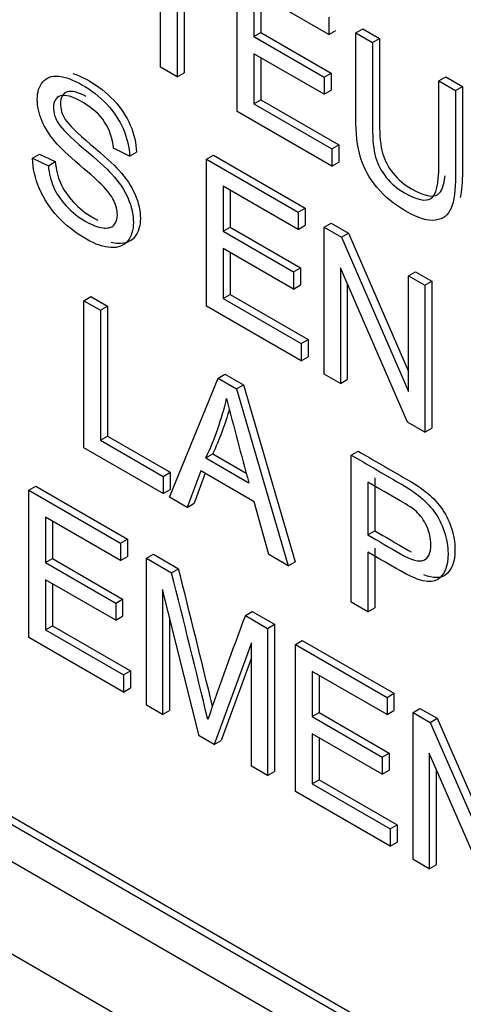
# Model space of a CAD drawing. Header units: inches. Extents: x 1 to 240, y -1 to 159.
# Tile 88 of 111: x 224.893 to 225.119, y 120.398 to 120.898. Entities that reach past the tile are written whole.
import ezdxf

# ---------------------------------------------------------------- set-up
doc = ezdxf.new("R2010")
doc.units = ezdxf.units.IN
doc.header["$MEASUREMENT"] = 0
doc.layers.add('Default', color=7, linetype='Continuous')
doc.layers.add('LAB20180', color=7, linetype='Continuous')

# ---------------------------------------------------------------- blocks, each defined once
blk = doc.blocks.new('SE1')
at = {"layer": 'LAB20180', "color": 7, "linetype": 'Continuous'}
for p, q in [((224.9645620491, 120.8737909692), (224.9645620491, 120.9396871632)), ((224.973083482, 120.9347673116), (224.973083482, 120.8688711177)), ((224.9766190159, 120.9327260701), (224.9766190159, 120.8709123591)), ((225.0035970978, 120.8512540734), (225.0035970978, 120.9259463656)), ((225.0502067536, 120.89024017), (225.0120754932, 120.9122552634)), ((225.0120754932, 120.9122552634), (225.0120754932, 120.889295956)), ((225.0156110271, 120.910214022), (225.0156110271, 120.8913371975)), ((225.0502067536, 120.8990362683), (225.0502067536, 120.89024017)), ((225.0120754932, 120.889295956), (225.0156110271, 120.8913371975)), ((225.0156110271, 120.8913371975), (225.0512891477, 120.870738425)), ((225.0502067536, 120.89024017), (225.0537422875, 120.8922814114)), ((225.0638496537, 120.8911595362), (225.0673851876, 120.8932007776)), ((225.0638496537, 120.8911595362), (225.0723710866, 120.8862396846)), ((225.0673851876, 120.8932007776), (225.0759066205, 120.8882809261)), ((225.0120754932, 120.889295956), (225.0477536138, 120.8686971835)), ((225.0723710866, 120.8862396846), (225.0759066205, 120.8882809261)), ((225.0477536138, 120.8599507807), (225.0120754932, 120.8805495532)), ((225.0120754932, 120.8805495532), (225.0120754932, 120.8551054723)), ((225.0156110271, 120.8785083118), (225.0156110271, 120.8571467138)), ((224.973083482, 120.8688711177), (224.9645620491, 120.8737909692)), ((224.973083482, 120.8688711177), (224.9766190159, 120.8709123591)), ((225.0477536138, 120.8686971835), (225.0512891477, 120.870738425)), ((225.0512891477, 120.870738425), (225.0512891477, 120.8619920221)), ((225.0477536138, 120.8686971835), (225.0477536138, 120.8599507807)), ((225.1060694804, 120.8667839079), (225.1096050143, 120.8688251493)), ((225.1060694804, 120.8667839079), (225.1145478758, 120.861888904)), ((225.1096050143, 120.8688251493), (225.1180834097, 120.8639301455)), ((225.0477536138, 120.8599507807), (225.0512891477, 120.8619920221)), ((225.1145478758, 120.861888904), (225.1180834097, 120.8639301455)), ((225.0120754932, 120.8551054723), (225.0156110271, 120.8571467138)), ((225.0156110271, 120.8571467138), (225.0552486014, 120.8342619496)), ((225.0517130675, 120.8234743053), (225.0035970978, 120.8512540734)), ((225.0120754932, 120.8551054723), (225.0517130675, 120.8322207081)), ((224.9487887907, 120.828558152), (224.9406116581, 120.8325834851)), ((224.9487887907, 120.828558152), (224.9523243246, 120.8305993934)), ((225.0517130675, 120.8322207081), (225.0552486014, 120.8342619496)), ((225.0517130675, 120.8322207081), (225.0517130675, 120.8234743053)), ((225.0552486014, 120.8342619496), (225.0552486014, 120.8255155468)), ((224.8994677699, 120.8274151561), (224.9030033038, 120.8294563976)), ((224.8994677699, 120.8274151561), (224.9075157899, 120.8236631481)), ((224.9030033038, 120.8294563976), (224.9110513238, 120.8257043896)), ((224.9075157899, 120.8236631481), (224.9110513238, 120.8257043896)), ((224.987952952, 120.8270175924), (224.9914884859, 120.8290588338)), ((224.987952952, 120.7523253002), (224.987952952, 120.8270175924)), ((224.987952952, 120.8270175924), (225.0345626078, 120.8001074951)), ((224.9914884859, 120.8290588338), (225.0380981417, 120.8021487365)), ((225.0517130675, 120.8234743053), (225.0552486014, 120.8255155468)), ((224.2068740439, 120.8169960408), (225.7978643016, 119.8984373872)), ((225.0345626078, 120.7913113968), (224.9964743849, 120.8133016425)), ((224.9964743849, 120.8133016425), (224.9964743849, 120.7903423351)), ((225.0000099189, 120.8112604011), (225.0000099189, 120.7923835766)), ((224.3362500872, 120.8080287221), (225.6614171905, 120.0429431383)), ((224.3397856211, 120.8100699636), (225.6649527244, 120.0449843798)), ((225.0345626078, 120.8001074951), (225.0380981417, 120.8021487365)), ((225.0380981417, 120.8021487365), (225.0380981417, 120.7933526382)), ((225.0345626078, 120.8001074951), (225.0345626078, 120.7913113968)), ((224.9964743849, 120.7903423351), (225.0000099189, 120.7923835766)), ((225.0000099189, 120.7923835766), (225.0356880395, 120.771784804)), ((225.0345626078, 120.7913113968), (225.0380981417, 120.7933526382)), ((225.0477751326, 120.7924792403), (225.0513106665, 120.7945204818)), ((225.0477751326, 120.7177869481), (225.0477751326, 120.7924792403)), ((225.0477751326, 120.7924792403), (225.0565547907, 120.7874103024)), ((225.0513106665, 120.7945204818), (225.0600903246, 120.7894515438)), ((224.3362500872, 120.7892493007), (225.6614171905, 120.0241637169)), ((224.9964743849, 120.7903423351), (225.0321525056, 120.7697435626)), ((225.0565547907, 120.7874103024), (225.0600903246, 120.7894515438)), ((225.0565547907, 120.7874103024), (225.0907265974, 120.7089411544)), ((225.0600903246, 120.7894515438), (225.0907265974, 120.7191010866)), ((225.0321525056, 120.7609971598), (224.9964743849, 120.7815959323)), ((224.9964743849, 120.7815959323), (224.9964743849, 120.7561518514)), ((225.0000099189, 120.7795546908), (225.0000099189, 120.7581930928)), ((225.0321525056, 120.7697435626), (225.0356880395, 120.771784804)), ((225.0356880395, 120.771784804), (225.0356880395, 120.7630384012)), ((225.0901671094, 120.6933119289), (225.0559953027, 120.7717313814)), ((225.0559953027, 120.7717313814), (225.0559953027, 120.7130410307)), ((225.0321525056, 120.7697435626), (225.0321525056, 120.7609971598)), ((225.0907265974, 120.7676812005), (225.0942621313, 120.769722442)), ((225.0907265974, 120.7089411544), (225.0907265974, 120.7676812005)), ((225.0907265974, 120.7676812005), (225.0989467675, 120.7629352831)), ((225.0942621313, 120.769722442), (225.1024823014, 120.7649765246)), ((225.0321525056, 120.7609971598), (225.0356880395, 120.7630384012)), ((225.0595308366, 120.7636178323), (225.0595308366, 120.7150822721)), ((225.0989467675, 120.7629352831), (225.1024823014, 120.7649765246)), ((225.0989467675, 120.7629352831), (225.0989467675, 120.6882429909)), ((225.1024823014, 120.7649765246), (225.1024823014, 120.6902842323)), ((224.9255700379, 120.7550734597), (224.9291055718, 120.7571147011)), ((224.9291055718, 120.7571147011), (224.9375839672, 120.7522196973)), ((224.9964743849, 120.7561518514), (225.0000099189, 120.7581930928)), ((224.9964743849, 120.7561518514), (225.0361119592, 120.7332670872)), ((225.0000099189, 120.7581930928), (225.0396474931, 120.7353083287)), ((224.9255700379, 120.6803811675), (224.9255700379, 120.7550734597)), ((224.9255700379, 120.7550734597), (224.9340484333, 120.7501784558)), ((224.9340484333, 120.7501784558), (224.9375839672, 120.7522196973)), ((224.9375839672, 120.7522196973), (224.9375839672, 120.6862738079)), ((225.0361119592, 120.7245206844), (224.987952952, 120.7523253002)), ((224.9340484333, 120.7501784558), (224.9340484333, 120.6842325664)), ((225.0361119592, 120.7332670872), (225.0396474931, 120.7353083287)), ((225.0361119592, 120.7332670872), (225.0361119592, 120.7245206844)), ((225.0396474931, 120.7353083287), (225.0396474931, 120.7265619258)), ((225.0361119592, 120.7245206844), (225.0396474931, 120.7265619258)), ((224.9690809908, 120.6552601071), (224.9937845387, 120.7156897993)), ((224.9937845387, 120.7156897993), (224.9973200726, 120.7177310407)), ((224.9937845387, 120.7156897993), (225.0032097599, 120.7102481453)), ((224.9973200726, 120.7177310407), (225.0067452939, 120.7122893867)), ((225.0559953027, 120.7130410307), (225.0477751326, 120.7177869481)), ((225.0032097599, 120.7102481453), (225.0067452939, 120.7122893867)), ((225.0067452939, 120.7122893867), (225.0329551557, 120.6224648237)), ((225.0559953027, 120.7130410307), (225.0595308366, 120.7150822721)), ((225.0032097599, 120.7102481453), (225.0294196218, 120.6204235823)), ((225.0989467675, 120.6882429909), (225.0901671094, 120.6933119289)), ((224.9340484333, 120.6842325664), (224.9375839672, 120.6862738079)), ((224.9375839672, 120.6862738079), (224.9694747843, 120.667861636)), ((225.0989467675, 120.6882429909), (225.1024823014, 120.6902842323)), ((224.9659392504, 120.6570739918), (224.9255700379, 120.6803811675)), ((224.9340484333, 120.6842325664), (224.9659392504, 120.6658203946)), ((224.9876301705, 120.6752128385), (224.9911657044, 120.67725408)), ((224.9911657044, 120.67725408), (225.0081844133, 120.6674283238)), ((225.0614395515, 120.6766291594), (225.0649750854, 120.6786704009)), ((225.0614395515, 120.6019368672), (225.0614395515, 120.6766291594)), ((224.9876301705, 120.6752128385), (225.0094932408, 120.662590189)), ((224.9659392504, 120.6658203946), (224.9694747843, 120.667861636)), ((224.9659392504, 120.6658203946), (224.9659392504, 120.6570739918)), ((224.9694747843, 120.667861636), (224.9694747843, 120.6591152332)), ((224.9850048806, 120.6686778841), (224.9780758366, 120.6500669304)), ((224.9872893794, 120.6673589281), (224.9816113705, 120.6521081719)), ((225.0122476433, 120.6529492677), (224.9850048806, 120.6686778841)), ((224.8975525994, 120.6587164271), (224.9010881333, 120.6607576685)), ((224.9010881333, 120.6607576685), (224.9476977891, 120.6338475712)), ((225.0699179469, 120.6629380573), (225.0699179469, 120.6361025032)), ((225.0734534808, 120.6649792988), (225.0734534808, 120.6381437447)), ((224.8975525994, 120.5840241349), (224.8975525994, 120.6587164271)), ((224.8975525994, 120.6587164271), (224.9441622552, 120.6318063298)), ((224.9659392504, 120.6570739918), (224.9694747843, 120.6591152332)), ((224.9780758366, 120.6500669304), (224.9690809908, 120.6552601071)), ((224.9780758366, 120.6500669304), (224.9816113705, 120.6521081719)), ((225.0196931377, 120.6260391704), (225.0122476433, 120.6529492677)), ((224.9441622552, 120.6230102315), (224.9060740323, 120.6450004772)), ((224.9060740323, 120.6450004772), (224.9060740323, 120.6220411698)), ((224.9096095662, 120.6429592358), (224.9096095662, 120.6240824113)), ((225.0699179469, 120.6361025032), (225.0734534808, 120.6381437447)), ((224.9441622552, 120.6318063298), (224.9476977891, 120.6338475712)), ((224.9441622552, 120.6318063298), (224.9441622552, 120.6230102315)), ((224.9476977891, 120.6338475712), (224.9476977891, 120.6250514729)), ((224.9573747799, 120.6241780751), (224.9609103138, 120.6262193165)), ((224.9609103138, 120.6262193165), (224.9736924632, 120.6188395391)), ((225.0294196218, 120.6204235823), (225.0196931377, 120.6260391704)), ((225.0699179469, 120.6273561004), (225.0699179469, 120.5970418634)), ((225.0734534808, 120.6293973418), (225.0734534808, 120.5990831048)), ((224.9060740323, 120.6220411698), (224.9096095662, 120.6240824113)), ((224.9060740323, 120.6220411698), (224.9417521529, 120.6014423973)), ((224.9096095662, 120.6240824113), (224.9452876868, 120.6034836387)), ((224.9441622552, 120.6230102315), (224.9476977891, 120.6250514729)), ((224.9573747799, 120.5494857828), (224.9573747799, 120.6241780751)), ((224.9573747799, 120.6241780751), (224.9701569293, 120.6167982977)), ((225.0294196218, 120.6204235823), (225.0329551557, 120.6224648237)), ((224.9701569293, 120.6167982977), (224.9736924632, 120.6188395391)), ((224.9417521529, 120.5926959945), (224.9060740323, 120.613294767)), ((224.9060740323, 120.613294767), (224.9060740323, 120.5878506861)), ((224.9096095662, 120.6112535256), (224.9096095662, 120.5898919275)), ((224.9842302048, 120.533980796), (224.96559495, 120.6083500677)), ((224.96559495, 120.6083500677), (224.96559495, 120.5447398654)), ((224.9417521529, 120.6014423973), (224.9452876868, 120.6034836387)), ((224.9417521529, 120.6014423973), (224.9417521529, 120.5926959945)), ((224.9452876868, 120.6034836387), (224.9452876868, 120.5947372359)), ((225.0699179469, 120.5970418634), (225.0614395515, 120.6019368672)), ((225.0076856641, 120.5951310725), (225.011221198, 120.597172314)), ((225.011221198, 120.597172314), (225.022540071, 120.5906373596)), ((225.0699179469, 120.5970418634), (225.0734534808, 120.5990831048)), ((224.9417521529, 120.5926959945), (224.9452876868, 120.5947372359)), ((224.9691304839, 120.5942405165), (224.9691304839, 120.5467811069)), ((225.0076856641, 120.5951310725), (225.0190045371, 120.5885961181)), ((225.0190045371, 120.5885961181), (225.022540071, 120.5906373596)), ((225.022540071, 120.5906373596), (225.022540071, 120.5159450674)), ((224.9060740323, 120.5878506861), (224.9096095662, 120.5898919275)), ((224.9060740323, 120.5878506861), (224.9456685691, 120.5649907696)), ((224.9096095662, 120.5898919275), (224.949204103, 120.5670320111)), ((225.0190045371, 120.5885961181), (225.0190045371, 120.5139038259)), ((224.9456685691, 120.5562443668), (224.8975525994, 120.5840241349)), ((225.0108274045, 120.581191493), (224.9918048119, 120.5296075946)), ((225.0108274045, 120.5186248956), (225.0108274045, 120.581191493)), ((225.0331208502, 120.580446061), (225.0366563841, 120.5824873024)), ((225.0331208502, 120.5057537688), (225.0331208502, 120.580446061)), ((225.0331208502, 120.580446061), (225.079730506, 120.5535359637)), ((225.0366563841, 120.5824873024), (225.0832660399, 120.5555772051)), ((225.0108274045, 120.5736453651), (224.9953403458, 120.5316488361)), ((224.9456685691, 120.5649907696), (224.949204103, 120.5670320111)), ((224.949204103, 120.5670320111), (224.949204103, 120.5582856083)), ((225.079730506, 120.5447398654), (225.0416422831, 120.5667301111)), ((225.0416422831, 120.5667301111), (225.0416422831, 120.5437708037)), ((224.9456685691, 120.5649907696), (224.9456685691, 120.5562443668)), ((225.045177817, 120.5646888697), (225.045177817, 120.5458120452)), ((224.9456685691, 120.5562443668), (224.949204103, 120.5582856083)), ((225.079730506, 120.5535359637), (225.0832660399, 120.5555772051)), ((225.0832660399, 120.5555772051), (225.0832660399, 120.5467811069)), ((225.079730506, 120.5535359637), (225.079730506, 120.5447398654)), ((224.96559495, 120.5447398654), (224.9573747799, 120.5494857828)), ((224.96559495, 120.5447398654), (224.9691304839, 120.5467811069)), ((225.0416422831, 120.5437708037), (225.045177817, 120.5458120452)), ((225.045177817, 120.5458120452), (225.0808559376, 120.5252132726)), ((225.079730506, 120.5447398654), (225.0832660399, 120.5467811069)), ((225.0929430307, 120.545907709), (225.0964785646, 120.5479489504)), ((225.0929430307, 120.4712154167), (225.0929430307, 120.545907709)), ((225.0929430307, 120.545907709), (225.1017226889, 120.540838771)), ((225.0964785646, 120.5479489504), (225.1052582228, 120.5428800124)), ((225.0416422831, 120.5437708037), (225.0773204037, 120.5231720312)), ((225.1017226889, 120.540838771), (225.1052582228, 120.5428800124)), ((225.1017226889, 120.540838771), (225.1359375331, 120.4623447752)), ((225.1052582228, 120.5428800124), (225.1359375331, 120.4724970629)), ((224.9918048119, 120.5296075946), (224.9842302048, 120.533980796)), ((224.9918048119, 120.5296075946), (224.9953403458, 120.5316488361)), ((225.0773204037, 120.5144256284), (225.0416422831, 120.5350244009)), ((225.0416422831, 120.5350244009), (225.0416422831, 120.50958032)), ((225.045177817, 120.5329831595), (225.045177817, 120.5116215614)), ((225.0773204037, 120.5231720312), (225.0808559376, 120.5252132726)), ((225.0773204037, 120.5231720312), (225.0773204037, 120.5144256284)), ((225.0808559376, 120.5252132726), (225.0808559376, 120.5164668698)), ((225.1353350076, 120.4467403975), (225.1011632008, 120.52515985)), ((225.1011632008, 120.52515985), (225.1011632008, 120.4664694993)), ((225.0190045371, 120.5139038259), (225.0108274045, 120.5186248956)), ((225.0190045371, 120.5139038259), (225.022540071, 120.5159450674)), ((225.0773204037, 120.5144256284), (225.0808559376, 120.5164668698)), ((225.1046987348, 120.5170463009), (225.1046987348, 120.4685107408)), ((225.0416422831, 120.50958032), (225.045177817, 120.5116215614)), ((225.045177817, 120.5116215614), (225.0848153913, 120.4887367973)), ((225.0812798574, 120.477949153), (225.0331208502, 120.5057537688)), ((225.0416422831, 120.50958032), (225.0812798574, 120.4866955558)), ((225.0812798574, 120.4866955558), (225.0848153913, 120.4887367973)), ((225.0812798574, 120.4866955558), (225.0812798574, 120.477949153)), ((225.0848153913, 120.4887367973), (225.0848153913, 120.4799903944)), ((225.0812798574, 120.477949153), (225.0848153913, 120.4799903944)), ((225.1011632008, 120.4664694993), (225.0929430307, 120.4712154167)), ((225.1011632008, 120.4664694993), (225.1046987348, 120.4685107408))]:
    blk.add_line(p, q, dxfattribs=at)
for centre, radius, start, end in [((224.8448395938, 120.7420203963), 0.1576464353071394, 334.9264734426, 346.5688650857), ((226.5980230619, 121.1054706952), 1.649111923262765, 194.0398056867, 195.5784163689), ((224.8483751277, 120.7440616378), 0.157646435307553, 334.9264734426, 343.7690460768), ((219.6983005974, 119.2753885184), 5.439839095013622, 13.4665497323, 14.275815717), ((219.7018361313, 119.2774297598), 5.439839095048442, 13.5165559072, 14.275815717), ((227.1636360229, 119.7868188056), 2.302496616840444, 159.4478951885, 160.8481539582)]:
    blk.add_arc(centre, radius, start, end, dxfattribs=at)
for points, knots in [([(225.1145478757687, 120.8618889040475), (225.1145478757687, 120.8475103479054), (225.1145478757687, 120.8331317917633), (225.1145478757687, 120.8187532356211), (225.1145478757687, 120.81124921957), (225.1138162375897, 120.8057081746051), (225.1108896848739, 120.7985520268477), (225.1082643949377, 120.7964896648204), (225.1044340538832, 120.7959678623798), (225.1005844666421, 120.7954434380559), (225.0955683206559, 120.79691207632), (225.0833456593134, 120.8039688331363), (225.0783963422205, 120.8080190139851), (225.074522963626, 120.8126903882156), (225.0707008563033, 120.8172999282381), (225.0679812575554, 120.8223313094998), (225.0663027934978, 120.8278723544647), (225.0646308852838, 120.8333917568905), (225.0638496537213, 120.8401222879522), (225.0638496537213, 120.8480238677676), (225.0638496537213, 120.8624024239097), (225.0638496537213, 120.8767809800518), (225.0638496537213, 120.891159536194)], [0, 0, 0, 0, 0.2293491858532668, 0.2293491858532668, 0.2293491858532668, 0.3158253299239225, 0.3158253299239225, 0.4023014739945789, 0.4023014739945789, 0.4023014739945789, 0.4988750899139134, 0.4988750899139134, 0.5927661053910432, 0.5927661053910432, 0.5927661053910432, 0.6692735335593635, 0.6692735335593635, 0.6692735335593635, 0.7706331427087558, 0.7706331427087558, 0.7706331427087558, 1, 1, 1, 1]), ([(225.0723710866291, 120.8862396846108), (225.0723710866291, 120.8718776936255), (225.0723710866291, 120.8575157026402), (225.0723710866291, 120.8431537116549), (225.0723710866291, 120.8366933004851), (225.0728875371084, 120.8316243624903), (225.0749533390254, 120.8242694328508), (225.0767609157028, 120.8208901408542), (225.0793001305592, 120.8177344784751), (225.0818207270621, 120.8146019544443), (225.0849380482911, 120.8119946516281), (225.0949227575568, 120.8062299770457), (225.0993986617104, 120.8052857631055), (225.1020669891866, 120.8070251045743), (225.1047567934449, 120.8087784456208), (225.1060694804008, 120.8143551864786), (225.1060694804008, 120.8236979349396), (225.1060694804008, 120.8380599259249), (225.1060694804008, 120.8524219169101), (225.1060694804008, 120.8667839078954)], [0, 0, 0, 0, 0.2724252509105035, 0.2724252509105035, 0.2724252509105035, 0.3486998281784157, 0.3486998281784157, 0.4249744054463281, 0.4249744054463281, 0.4249744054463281, 0.4896343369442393, 0.4896343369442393, 0.6014579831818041, 0.6014579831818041, 0.6014579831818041, 0.7275465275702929, 0.7275465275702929, 0.7275465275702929, 1, 1, 1, 1]), ([(225.075906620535, 120.8882809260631), (225.075906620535, 120.8739189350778), (225.075906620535, 120.8595569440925), (225.075906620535, 120.8451949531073), (225.075906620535, 120.8387345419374), (225.0764230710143, 120.8336656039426), (225.0784888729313, 120.8263106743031), (225.0802964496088, 120.8229313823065), (225.0828356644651, 120.8197757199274), (225.085356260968, 120.8166431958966), (225.088473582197, 120.8140358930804), (225.0984582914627, 120.808271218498), (225.1029341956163, 120.8073270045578), (225.1056025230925, 120.8090663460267), (225.107498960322, 120.8103025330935), (225.1087108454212, 120.8134392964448), (225.1092607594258, 120.8184565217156)], [0, 0, 0, 0, 0.2724252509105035, 0.2724252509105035, 0.2724252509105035, 0.3486998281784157, 0.3486998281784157, 0.4249744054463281, 0.4249744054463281, 0.4249744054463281, 0.4896343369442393, 0.4896343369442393, 0.6014579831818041, 0.6014579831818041, 0.6014579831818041, 0.6903562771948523, 0.6903562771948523, 0.6903562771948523, 0.6903562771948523]), ([(224.9200036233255, 120.8704396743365), (224.9225381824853, 120.8697161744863), (224.9252456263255, 120.8684968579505), (224.93287135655, 120.8640941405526), (224.937089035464, 120.8607645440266), (224.9407472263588, 120.8569131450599), (224.9444205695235, 120.8530457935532), (224.9472028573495, 120.8487630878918), (224.9491825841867, 120.8441911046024), (224.9511689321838, 120.839603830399), (224.9521952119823, 120.8350471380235), (224.9523243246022, 120.8305993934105)], [0.7498470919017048, 0.7498470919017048, 0.7498470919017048, 0.7498470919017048, 0.7957289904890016, 0.7957289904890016, 0.8726749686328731, 0.8726749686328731, 0.8726749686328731, 0.936880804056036, 0.936880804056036, 0.936880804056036, 1, 1, 1, 1]), ([(224.9075157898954, 120.8236631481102), (224.9078600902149, 120.8196875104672), (224.9087638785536, 120.8160845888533), (224.9101410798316, 120.8128543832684), (224.9115311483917, 120.8095939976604), (224.9137131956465, 120.8064188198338), (224.9166397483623, 120.8032383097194), (224.9196023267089, 120.8000186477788), (224.9228801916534, 120.7973990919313), (224.9265383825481, 120.795336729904), (224.9298082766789, 120.7934932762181), (224.9326927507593, 120.7923301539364), (224.9351889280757, 120.7920319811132), (224.9376703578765, 120.791735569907), (224.9395357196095, 120.7921562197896), (224.9407407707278, 120.7934483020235), (224.9419256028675, 120.7947187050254), (224.9425913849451, 120.7964548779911), (224.9425913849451, 120.801076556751), (224.941988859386, 120.8034619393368), (224.9395787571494, 120.8083320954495), (224.9375990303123, 120.8109162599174), (224.9349307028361, 120.8136992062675), (224.9332260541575, 120.815477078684), (224.9293788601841, 120.8188426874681), (224.9234396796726, 120.8239613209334), (224.9175104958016, 120.8290713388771), (224.913368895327, 120.8329562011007), (224.9110018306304, 120.835763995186), (224.9079361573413, 120.8394004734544), (224.9056651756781, 120.8430195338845), (224.9026525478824, 120.8503247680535), (224.9018778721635, 120.8539028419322), (224.9018778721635, 120.8611086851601), (224.9028246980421, 120.8640407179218), (224.9046753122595, 120.8662521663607), (224.9065131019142, 120.8684482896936), (224.909194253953, 120.8694078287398), (224.912723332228, 120.8691096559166), (224.9162732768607, 120.8688097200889), (224.9202549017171, 120.867295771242), (224.9293358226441, 120.8620528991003), (224.9335535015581, 120.8587233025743), (224.9372116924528, 120.8548719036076), (224.9408850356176, 120.8510045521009), (224.9436673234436, 120.8467218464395), (224.9456470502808, 120.8421498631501), (224.9476333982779, 120.8375625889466), (224.9486596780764, 120.8330058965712), (224.9487887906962, 120.8285581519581)], [0, 0, 0, 0, 0.0498776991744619, 0.0498776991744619, 0.0498776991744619, 0.0987014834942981, 0.0987014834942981, 0.0987014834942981, 0.1579847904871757, 0.1579847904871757, 0.1579847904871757, 0.2094803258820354, 0.2094803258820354, 0.2094803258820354, 0.2500071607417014, 0.2500071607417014, 0.2500071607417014, 0.2868763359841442, 0.2868763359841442, 0.322961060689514, 0.322961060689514, 0.3590457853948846, 0.3590457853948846, 0.3590457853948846, 0.4286127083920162, 0.4286127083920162, 0.4286127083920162, 0.5050256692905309, 0.5050256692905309, 0.5050256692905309, 0.5566447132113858, 0.5566447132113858, 0.6082637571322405, 0.6082637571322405, 0.6651195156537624, 0.6651195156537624, 0.6651195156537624, 0.7264082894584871, 0.7264082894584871, 0.7264082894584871, 0.7957289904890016, 0.7957289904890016, 0.8726749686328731, 0.8726749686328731, 0.8726749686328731, 0.936880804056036, 0.936880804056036, 0.936880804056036, 1, 1, 1, 1]), ([(224.9268183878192, 120.8588043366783), (224.9224830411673, 120.8610971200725), (224.919274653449, 120.8618688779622), (224.914795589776, 120.8603172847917), (224.9136335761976, 120.858304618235), (224.9136335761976, 120.8525399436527), (224.9144512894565, 120.8498812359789), (224.916129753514, 120.8471728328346), (224.9177843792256, 120.8445028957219), (224.9220689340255, 120.84026516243), (224.9289979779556, 120.8344259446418), (224.9359176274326, 120.8285946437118), (224.9406611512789, 120.8243129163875), (224.9432864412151, 120.8214554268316), (224.9470703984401, 120.8173367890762), (224.9498281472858, 120.8131065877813), (224.9515926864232, 120.8090564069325), (224.9533905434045, 120.8049297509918), (224.9543040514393, 120.8008815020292), (224.9543040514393, 120.7929302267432), (224.9533141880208, 120.7897745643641), (224.9513774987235, 120.787364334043), (224.9494479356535, 120.7849629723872), (224.9465572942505, 120.7839353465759), (224.9428991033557, 120.7841092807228), (224.941797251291, 120.784161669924), (224.9406557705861, 120.7843243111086), (224.9394741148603, 120.7845973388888)], [0.1227365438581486, 0.1227365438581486, 0.1227365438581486, 0.1227365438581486, 0.1741893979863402, 0.1741893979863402, 0.2318562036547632, 0.2318562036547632, 0.2838508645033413, 0.2838508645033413, 0.2838508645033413, 0.3640500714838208, 0.3640500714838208, 0.3640500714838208, 0.4507639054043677, 0.4507639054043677, 0.4507639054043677, 0.513361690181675, 0.513361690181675, 0.513361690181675, 0.5716524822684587, 0.5716524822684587, 0.6299432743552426, 0.6299432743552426, 0.6299432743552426, 0.6951507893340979, 0.6951507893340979, 0.6951507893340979, 0.7164779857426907, 0.7164779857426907, 0.7164779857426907, 0.7164779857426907]), ([(225.1180834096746, 120.8639301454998), (225.1180834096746, 120.8495515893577), (225.1180834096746, 120.8351730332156), (225.1180834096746, 120.8207944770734), (225.1180834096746, 120.8153431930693), (225.1176973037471, 120.8109278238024), (225.1169250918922, 120.8075483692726)], [0, 0, 0, 0, 0.2293491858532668, 0.2293491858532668, 0.2293491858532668, 0.2921696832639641, 0.2921696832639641, 0.2921696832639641, 0.2921696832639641]), ([(224.940611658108, 120.8325834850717), (224.9401812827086, 120.8375033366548), (224.9386749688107, 120.8419013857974), (224.9361357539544, 120.8458024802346), (224.9336176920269, 120.8496710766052), (224.9298522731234, 120.8530083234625), (224.9197384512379, 120.8588475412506), (224.9159941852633, 120.8599159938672), (224.91126005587, 120.8582760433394), (224.9100980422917, 120.8562633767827), (224.9100980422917, 120.8504987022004), (224.9109157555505, 120.8478399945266), (224.9125942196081, 120.8451315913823), (224.9142488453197, 120.8424616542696), (224.9185334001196, 120.8382239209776), (224.9254624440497, 120.8323847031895), (224.9323820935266, 120.8265534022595), (224.937125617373, 120.8222716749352), (224.9397509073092, 120.8194141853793), (224.9435348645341, 120.8152955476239), (224.9462926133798, 120.811065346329), (224.9480571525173, 120.8070151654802), (224.9498550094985, 120.8028885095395), (224.9507685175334, 120.7988402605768), (224.9507685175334, 120.7908889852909), (224.9497786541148, 120.7877333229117), (224.9478419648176, 120.7853230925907), (224.9459124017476, 120.7829217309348), (224.9430217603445, 120.7818941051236), (224.9393635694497, 120.7820680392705), (224.9356698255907, 120.7822436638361), (224.931530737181, 120.7836582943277), (224.9211156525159, 120.7896714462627), (224.9162093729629, 120.7934979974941), (224.9122929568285, 120.7976972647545), (224.9083245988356, 120.8019522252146), (224.9052348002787, 120.8066921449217), (224.9029968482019, 120.8119598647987), (224.9007785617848, 120.8171812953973), (224.8995538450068, 120.8223959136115), (224.8994677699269, 120.8274151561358)], [0, 0, 0, 0, 0.0612585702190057, 0.0612585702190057, 0.0612585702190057, 0.1165225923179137, 0.1165225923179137, 0.1741893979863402, 0.1741893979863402, 0.2318562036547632, 0.2318562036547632, 0.2838508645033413, 0.2838508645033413, 0.2838508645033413, 0.3640500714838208, 0.3640500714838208, 0.3640500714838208, 0.4507639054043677, 0.4507639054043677, 0.4507639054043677, 0.513361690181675, 0.513361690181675, 0.513361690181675, 0.5716524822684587, 0.5716524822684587, 0.6299432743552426, 0.6299432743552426, 0.6299432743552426, 0.6951507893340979, 0.6951507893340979, 0.6951507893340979, 0.7666460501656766, 0.7666460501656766, 0.856850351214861, 0.856850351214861, 0.856850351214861, 0.9282814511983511, 0.9282814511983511, 0.9282814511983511, 1, 1, 1, 1]), ([(224.9110513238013, 120.8257043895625), (224.9113956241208, 120.8217287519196), (224.9122994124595, 120.8181258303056), (224.9136766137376, 120.8148956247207), (224.9150666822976, 120.8116352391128), (224.9172487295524, 120.8084600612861), (224.9201752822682, 120.8052795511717), (224.9231378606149, 120.8020598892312), (224.9264157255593, 120.7994403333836), (224.9300739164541, 120.7973779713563), (224.9309669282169, 120.7968745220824), (224.9318311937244, 120.7964218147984), (224.9326666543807, 120.7960236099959)], [0, 0, 0, 0, 0.0498776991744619, 0.0498776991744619, 0.0498776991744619, 0.0987014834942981, 0.0987014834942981, 0.0987014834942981, 0.1579847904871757, 0.1579847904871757, 0.1579847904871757, 0.1720482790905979, 0.1720482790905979, 0.1720482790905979, 0.1720482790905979]), ([(225.0614395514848, 120.6766291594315), (225.0695593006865, 120.6719412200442), (225.0776790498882, 120.6672532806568), (225.0857987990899, 120.6625653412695), (225.0901025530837, 120.6600805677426), (225.093373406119, 120.657893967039), (225.0956543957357, 120.6561297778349), (225.098835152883, 120.6536696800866), (225.1014644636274, 120.6509862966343), (225.1036163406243, 120.6480542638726), (225.1057882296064, 120.6450949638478), (225.1074897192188, 120.6416932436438), (225.1088238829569, 120.6378418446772), (225.1101666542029, 120.6339655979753), (225.1107605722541, 120.6302135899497), (225.1107605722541, 120.6201254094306), (225.1090390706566, 120.6157522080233), (225.1055099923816, 120.6134165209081), (225.1019794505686, 120.611079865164), (225.0956974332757, 120.6124723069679), (225.0865304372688, 120.6177648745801), (225.0809929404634, 120.6209619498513), (225.075455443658, 120.6241590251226), (225.0699179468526, 120.6273561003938)], [0, 0, 0, 0, 0.216615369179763, 0.216615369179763, 0.216615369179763, 0.3045387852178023, 0.3045387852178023, 0.3045387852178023, 0.3808285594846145, 0.3808285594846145, 0.3808285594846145, 0.4539122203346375, 0.4539122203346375, 0.4539122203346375, 0.5331180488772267, 0.5331180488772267, 0.6711930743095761, 0.6711930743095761, 0.6711930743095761, 0.8523237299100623, 0.8523237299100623, 0.8523237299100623, 1, 1, 1, 1]), ([(225.0649750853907, 120.6786704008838), (225.0730948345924, 120.6739824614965), (225.0812145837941, 120.6692945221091), (225.0893343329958, 120.6646065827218), (225.0936380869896, 120.6621218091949), (225.0969089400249, 120.6599352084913), (225.0991899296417, 120.6581710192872), (225.1023706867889, 120.655710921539), (225.1049999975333, 120.6530275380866), (225.1071518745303, 120.6500955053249), (225.1093237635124, 120.6471362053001), (225.1110252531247, 120.6437344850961), (225.1123594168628, 120.6398830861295), (225.1137021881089, 120.6360068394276), (225.11429610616, 120.632254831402), (225.11429610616, 120.6221666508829), (225.1125746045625, 120.6177934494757), (225.1090455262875, 120.6154577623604), (225.1067273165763, 120.6139234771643), (225.1032228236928, 120.6139969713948), (225.098494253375, 120.6157266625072)], [0, 0, 0, 0, 0.216615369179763, 0.216615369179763, 0.216615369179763, 0.3045387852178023, 0.3045387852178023, 0.3045387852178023, 0.3808285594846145, 0.3808285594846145, 0.3808285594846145, 0.4539122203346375, 0.4539122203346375, 0.4539122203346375, 0.5331180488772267, 0.5331180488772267, 0.6711930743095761, 0.6711930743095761, 0.6711930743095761, 0.7901263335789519, 0.7901263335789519, 0.7901263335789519, 0.7901263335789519]), ([(225.0699179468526, 120.6361025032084), (225.075498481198, 120.6328805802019), (225.0810790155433, 120.6296586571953), (225.0866595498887, 120.6264367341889), (225.0922113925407, 120.6232313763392), (225.0961278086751, 120.6221629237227), (225.0984518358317, 120.6232065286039), (225.1007999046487, 120.6242609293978), (225.1019809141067, 120.6269336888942), (225.1019809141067, 120.6343880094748), (225.1012923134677, 120.6374691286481), (225.0985379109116, 120.6435319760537), (225.0967303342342, 120.6460664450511), (225.0944923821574, 120.6481039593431), (225.0930780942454, 120.6493915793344), (225.0904038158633, 120.6511105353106), (225.0864873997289, 120.6533716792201), (225.0809642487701, 120.6565604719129), (225.0754410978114, 120.6597492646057), (225.0699179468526, 120.6629380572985)], [0, 0, 0, 0, 0.2154170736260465, 0.2154170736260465, 0.2154170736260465, 0.3755681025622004, 0.3755681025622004, 0.3755681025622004, 0.5012639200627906, 0.5012639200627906, 0.5922850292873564, 0.5922850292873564, 0.6833061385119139, 0.6833061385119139, 0.6833061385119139, 0.7867842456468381, 0.7867842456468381, 0.7867842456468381, 1, 1, 1, 1]), ([(225.0734534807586, 120.6381437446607), (225.0790340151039, 120.6349218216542), (225.0846145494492, 120.6316998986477), (225.0901950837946, 120.6284779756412), (225.0908161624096, 120.6281193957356), (225.0914167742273, 120.6277875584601), (225.0919969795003, 120.6274824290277)], [0, 0, 0, 0, 0.2154170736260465, 0.2154170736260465, 0.2154170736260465, 0.2333329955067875, 0.2333329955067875, 0.2333329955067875, 0.2333329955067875])]:
    blk.add_open_spline(points, degree=3, knots=knots, dxfattribs=at)

msp = doc.modelspace()

# ---------------------------------------------------------------- block references
at = {"layer": 'Default'}
msp.add_blockref('SE1', (0, 0), dxfattribs=at)

doc.saveas('drawing.dxf')
